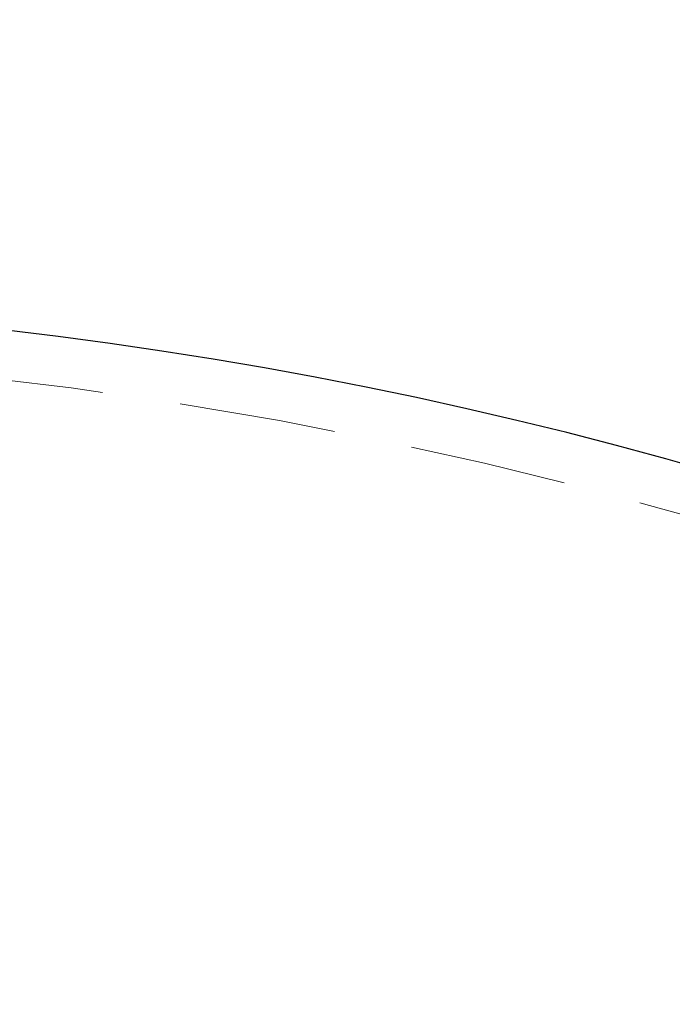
# Model space of a CAD drawing. Header units: millimetres. Extents: x 624 to 866, y 309 to 728.
# Tile 10 of 41: x 663.19 to 668.47, y 369.6 to 377.57. Entities that reach past the tile are written whole.
import ezdxf

# ---------------------------------------------------------------- set-up
doc = ezdxf.new("R2010")
doc.units = ezdxf.units.MM
doc.linetypes.add('HIDDEN', pattern=[1.905, 1.27, -0.635])
doc.styles.add('SLDTEXTSTYLE0', font='TXT', dxfattribs={"width": 0.75})
doc.dimstyles.new('SLDDIMSTYLE0', dxfattribs={"dimtxt": 3.5, "dimasz": 3.556, "dimexe": 0, "dimexo": 0.0625, "dimgap": 0.875, "dimtad": 1, "dimdec": 0, "dimlfac": 5, "dimrnd": 1e-09, "dimzin": 12, "dimdsep": 46, "dimtxsty": 'SLDTEXTSTYLE0', "dimblk1": 'CLOSED', "dimblk2": 'CLOSED', "dimsah": 1, "dimcen": 0.09, "dimadec": 0, "dimazin": 3, "dimtfac": 1, "dimtdec": 0, "dimtofl": 0, "dimtmove": 0, "dimatfit": 3, "dimldrblk": 'CLOSED', "dimfxl": 0, "dimfrac": 2, "dimtolj": 1, "dimtzin": 12, "dimarcsym": 0})

# ---------------------------------------------------------------- blocks, each defined once
blk = doc.blocks.new('_Closed')
at = {"color": 0, "linetype": 'ByBlock', "lineweight": -2}
for p, q in [((-1, 0.166667), (0, 0)), ((-1, 0.166667), (-1, -0.166667)), ((0, 0), (-1, -0.166667)), ((0, 0), (-1, 0))]:
    blk.add_line(p, q, dxfattribs=at)
blk = doc.blocks.new('_D')
at = {"color": 7, "linetype": 'Continuous', "lineweight": 0}
for p, q in [((665.5488, 582.7987), (712.8898, 582.7987)), ((711.8898, 582.7987), (711.8898, 309.1609)), ((676.0488, 309.1609), (712.8898, 309.1609))]:
    blk.add_line(p, q, dxfattribs=at)
at = {"color": 7, "linetype": 'Continuous', "lineweight": 18, "xscale": 3.556, "yscale": 3.556}
for p, rotation in [((711.8898, 582.7987, 1.4091), 90.00000000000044), ((711.8898, 309.1609, 1.4091), 270.0000000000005)]:
    blk.add_blockref('_Closed', p, dxfattribs=dict(at, rotation=rotation))
at = {"color": 7, "linetype": 'Continuous', "lineweight": 18, "insert": (707.3781, 446.9481), "char_height": 3.5, "attachment_point": 1, "rotation": 90, "style": 'SLDTEXTSTYLE0'}
blk.add_mtext('1368', dxfattribs=at)

msp = doc.modelspace()

# ---------------------------------------------------------------- linework, layer by layer
at = {"color": 7, "linetype": 'Continuous', "lineweight": 25}
msp.add_arc((659.0488, 340.2896), 35, 0, 85.485, dxfattribs=at)
at = {"color": 7, "linetype": 'HIDDEN', "lineweight": 18}
msp.add_arc((659.0488, 340.2896), 34.6, 0, 88.17815, dxfattribs=at)

# ---------------------------------------------------------------- dimensions: what is measured, and where the dimension line sits
at = {"color": 7, "linetype": 'Continuous', "lineweight": 18}
dim = msp.add_linear_dim(base=(711.8898, 309.1609), p1=(664.5488, 582.7987), p2=(675.0488, 309.1609), angle=90, dimstyle='SLDDIMSTYLE0', dxfattribs=at)
dim.commit()
dim.dimension.update_dxf_attribs({"geometry": '_D', "text_midpoint": (711.8898, 452.1203), "dimtype": 160})

doc.saveas('drawing.dxf')
